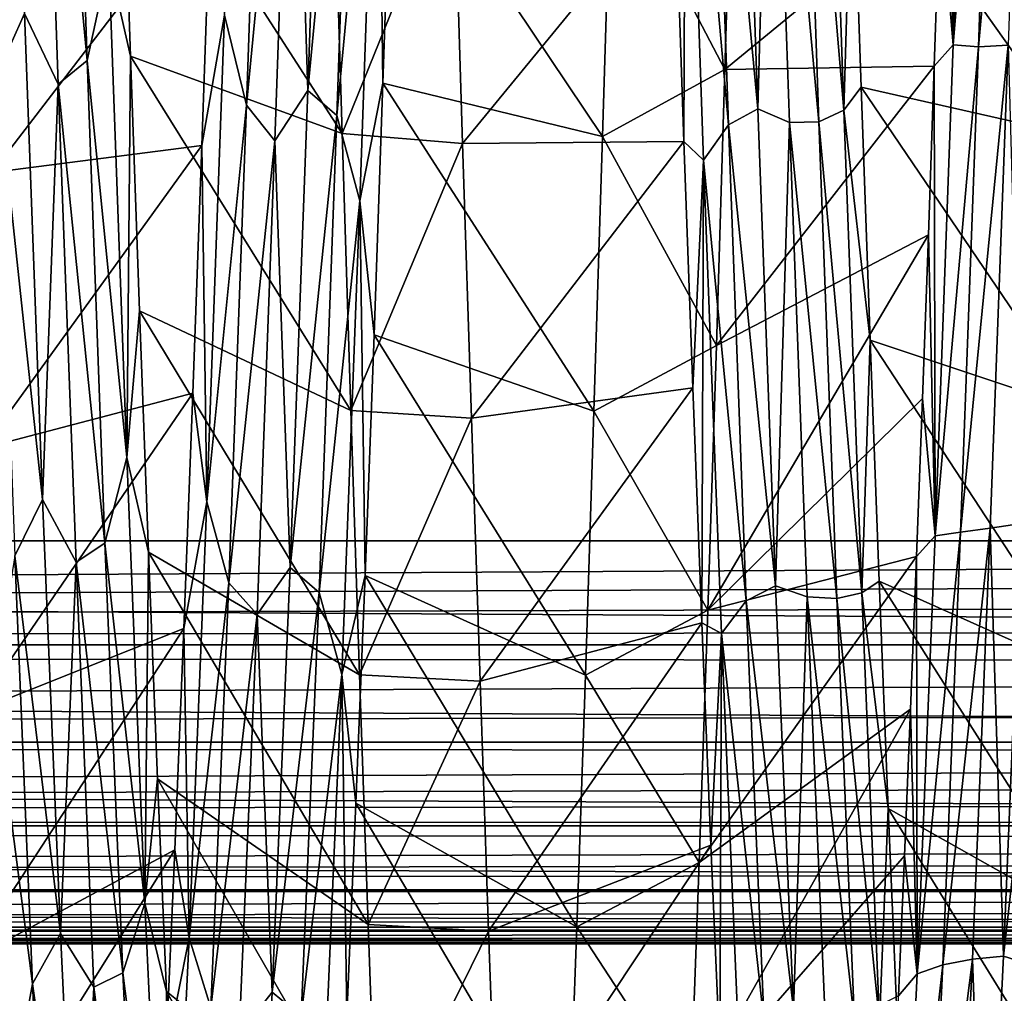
# Model space of a CAD drawing. Header units: metres. Extents: x -71 to 30, y -21 to 69.
# Tile 7 of 111: x -38.97 to -36.53, y -6.62 to -4.21. Entities that reach past the tile are written whole.
import ezdxf

# ---------------------------------------------------------------- set-up
doc = ezdxf.new("R2010")
doc.units = ezdxf.units.M
doc.layers.add('solid_DUSCHE_AUFPUTZ_EU_ASM_SW0003', color=7, linetype='CONTINUOUS')

msp = doc.modelspace()

# ---------------------------------------------------------------- linework, layer by layer
at = {"layer": 'solid_DUSCHE_AUFPUTZ_EU_ASM_SW0003'}
for points in [[(-70, -5.5, -211.350006), (-70, 5.5, -211.350006), (-24.530594, 5.5, -211.350006)], [(-24.530594, -5.5, -211.350006), (-70, -5.5, -211.350006), (-24.530594, 5.5, -211.350006)], [(-23.874672, -5.5, -203.350006), (-24.33264, -2.85879, -203.350006), (-70, 5.5, -203.350006)], [(-70, -5.5, -203.350006), (-23.874672, -5.5, -203.350006), (-70, 5.5, -203.350006)], [(-36.613136, -2.949333, -69.780319), (-36.657806, -4.27017, -69.219917), (-36.660439, -2.998821, -69.828911)], [(-36.550762, -2.969148, -69.725761), (-36.657806, -4.27017, -69.219917), (-36.613136, -2.949333, -69.780319)], [(-36.550762, -2.969148, -69.725761), (-36.595207, -4.274919, -69.166328), (-36.657806, -4.27017, -69.219917)], [(-36.550762, -2.969148, -69.725761), (-36.477428, -2.97038, -69.699455), (-36.595207, -4.274919, -69.166328)], [(-36.595207, -4.274919, -69.166328), (-36.477428, -2.97038, -69.699455), (-36.521812, -4.270388, -69.141045)], [(-36.657806, -4.27017, -69.219917), (-36.675289, -3.450229, -69.662498), (-36.660439, -2.998821, -69.828911)], [(-38.922161, -3.07868, -52.338757), (-38.806599, -4.308729, -52.85273), (-38.850876, -3.01035, -52.288628)], [(-38.850876, -3.01035, -52.288628), (-38.806599, -4.308729, -52.85273), (-38.752369, -4.061824, -52.676273)], [(-39.074463, -3.049364, -52.302235), (-39.030209, -4.344532, -52.871723), (-38.961361, -4.192259, -52.819912)], [(-38.922161, -3.07868, -52.338757), (-38.961361, -4.192259, -52.819912), (-38.87793, -4.36727, -52.911888)], [(-38.922161, -3.07868, -52.338757), (-38.87793, -4.36727, -52.911888), (-38.806599, -4.308729, -52.85273)], [(-38.258717, -4.382934, -69.081131), (-38.296093, -3.226576, -69.607651), (-38.214485, -3.095504, -69.655495)], [(-38.258717, -4.382934, -69.081131), (-38.214485, -3.095504, -69.655495), (-38.142418, -3.156673, -69.659653)], [(-38.410656, -4.419572, -69.089233), (-38.465595, -4.195894, -69.258713), (-38.366405, -3.129772, -69.669395)], [(-38.410656, -4.419572, -69.089233), (-38.366405, -3.129772, -69.669395), (-38.296093, -3.226576, -69.607651)], [(-37.260059, -3.182554, -52.34893), (-37.142963, -4.428934, -52.945076), (-37.187313, -3.141901, -52.360306)], [(-37.108742, -3.181921, -52.374962), (-37.187313, -3.141901, -52.360306), (-37.142963, -4.428934, -52.945076)], [(-37.035454, -3.17433, -52.345924), (-36.929432, -4.431516, -52.866451), (-36.973892, -3.129046, -52.281055)], [(-36.973892, -3.129046, -52.281055), (-36.929432, -4.431516, -52.866451), (-36.908863, -3.723682, -52.450974)], [(-38.258717, -4.382934, -69.081131), (-38.142418, -3.156673, -69.659653), (-38.186699, -4.445334, -69.075073)], [(-38.186699, -4.445334, -69.075073), (-38.142418, -3.156673, -69.659653), (-38.085442, -3.370949, -69.62767)], [(-37.108742, -3.181921, -52.374962), (-36.991177, -4.461141, -52.934738), (-37.035454, -3.17433, -52.345924)], [(-37.035454, -3.17433, -52.345924), (-36.991177, -4.461141, -52.934738), (-36.929432, -4.431516, -52.866451)], [(-37.260059, -3.182554, -52.34893), (-37.321068, -3.275614, -52.335003), (-37.215805, -4.468112, -52.938595)], [(-37.260059, -3.182554, -52.34893), (-37.215805, -4.468112, -52.938595), (-37.142963, -4.428934, -52.945076)], [(-37.108742, -3.181921, -52.374962), (-37.142963, -4.428934, -52.945076), (-37.06451, -4.462834, -52.963856)], [(-37.108742, -3.181921, -52.374962), (-37.06451, -4.462834, -52.963856), (-36.991177, -4.461141, -52.934738)], [(-38.410656, -4.419572, -69.089233), (-38.296093, -3.226576, -69.607651), (-38.340446, -4.508389, -69.011726)], [(-38.258717, -4.382934, -69.081131), (-38.340446, -4.508389, -69.011726), (-38.296093, -3.226576, -69.607651)], [(-37.321068, -3.275614, -52.335003), (-37.347736, -3.870836, -52.516884), (-37.326008, -4.509444, -52.838428)], [(-37.277046, -4.555658, -52.935459), (-37.321068, -3.275614, -52.335003), (-37.326008, -4.509444, -52.838428)], [(-37.215805, -4.468112, -52.938595), (-37.321068, -3.275614, -52.335003), (-37.277046, -4.555658, -52.935459)], [(-38.186699, -4.445334, -69.075073), (-38.085442, -3.370949, -69.62767), (-38.129902, -4.65707, -69.007401)], [(-38.129902, -4.65707, -69.007401), (-38.085442, -3.370949, -69.62767), (-38.072529, -4.365249, -69.240005)], [(-38.085442, -3.370949, -69.62767), (-38.050362, -3.717416, -69.551704), (-38.072529, -4.365249, -69.240005)], [(-36.657806, -4.27017, -69.219917), (-36.690098, -3.892223, -69.473228), (-36.675289, -3.450229, -69.662498)], [(-37.506405, -3.791276, -70.630615), (-37.203072, -3.621959, -70.695564), (-37.224308, -4.330641, -70.400429)], [(-36.690098, -3.892223, -69.473228), (-37.224308, -4.330641, -70.400429), (-37.203072, -3.621959, -70.695564)], [(-38.752369, -4.061824, -52.676273), (-38.69891, -4.297832, -52.725636), (-38.721458, -3.63998, -52.415859)], [(-38.721458, -3.63998, -52.415859), (-38.173447, -4.490108, -51.67469), (-38.195263, -3.778702, -51.364445)], [(-38.721458, -3.63998, -52.415859), (-38.69891, -4.297832, -52.725636), (-38.173447, -4.490108, -51.67469)], [(-38.072529, -4.365249, -69.240005), (-38.050362, -3.717416, -69.551704), (-37.528042, -4.497208, -70.321892)], [(-38.050362, -3.717416, -69.551704), (-37.506405, -3.791276, -70.630615), (-37.528042, -4.497208, -70.321892)], [(-36.929432, -4.431516, -52.866451), (-36.886395, -4.374755, -52.765636), (-36.908863, -3.723682, -52.450974)], [(-36.908863, -3.723682, -52.450974), (-36.363972, -4.49277, -51.675972), (-36.385723, -3.784584, -51.366753)], [(-36.908863, -3.723682, -52.450974), (-36.886395, -4.374755, -52.765636), (-36.363972, -4.49277, -51.675972)], [(-38.195263, -3.778702, -51.364445), (-38.173447, -4.490108, -51.67469), (-37.89674, -3.805417, -51.374966)], [(-38.173447, -4.490108, -51.67469), (-37.874924, -4.514224, -51.68634), (-37.89674, -3.805417, -51.374966)], [(-37.89674, -3.805417, -51.374966), (-37.874924, -4.514224, -51.68634), (-37.347736, -3.870836, -52.516884)], [(-37.528042, -4.497208, -70.321892), (-37.506405, -3.791276, -70.630615), (-37.224308, -4.330641, -70.400429)], [(-39.042377, -4.586743, -70.27816), (-39.020439, -3.876884, -70.596474), (-38.49955, -3.878958, -69.479408)], [(-39.042377, -4.586743, -70.27816), (-38.49955, -3.878958, -69.479408), (-38.521667, -4.519632, -69.155838)], [(-38.465595, -4.195894, -69.258713), (-38.521667, -4.519632, -69.155838), (-38.49955, -3.878958, -69.479408)], [(-37.874924, -4.514224, -51.68634), (-37.326008, -4.509444, -52.838428), (-37.347736, -3.870836, -52.516884)], [(-36.690098, -3.892223, -69.473228), (-36.704876, -4.322835, -69.262039), (-37.224308, -4.330641, -70.400429)], [(-36.657806, -4.27017, -69.219917), (-36.704876, -4.322835, -69.262039), (-36.690098, -3.892223, -69.473228)], [(-38.806599, -4.308729, -52.85273), (-38.707909, -5.293929, -53.398823), (-38.752369, -4.061824, -52.676273)], [(-38.752369, -4.061824, -52.676273), (-38.707909, -5.293929, -53.398823), (-38.69891, -4.297832, -52.725636)], [(-39.030209, -4.344532, -52.871723), (-38.917011, -5.397876, -53.558613), (-38.961361, -4.192259, -52.819912)], [(-38.87793, -4.36727, -52.911888), (-38.961361, -4.192259, -52.819912), (-38.917011, -5.397876, -53.558613)], [(-38.465595, -4.195894, -69.258713), (-38.509617, -5.403282, -68.522987), (-38.521667, -4.519632, -69.155838)], [(-38.410656, -4.419572, -69.089233), (-38.509617, -5.403282, -68.522987), (-38.465595, -4.195894, -69.258713)], [(-36.657806, -4.27017, -69.219917), (-36.702473, -5.488112, -68.461838), (-36.704876, -4.322835, -69.262039)], [(-36.595207, -4.274919, -69.166328), (-36.702473, -5.488112, -68.461838), (-36.657806, -4.27017, -69.219917)], [(-36.639648, -5.478701, -68.41243), (-36.521812, -4.270388, -69.141045), (-36.566193, -5.468787, -68.38929)], [(-36.595207, -4.274919, -69.166328), (-36.521812, -4.270388, -69.141045), (-36.639648, -5.478701, -68.41243)], [(-36.488735, -5.457235, -68.397835), (-36.566193, -5.468787, -68.38929), (-36.521812, -4.270388, -69.141045)], [(-38.707909, -5.293929, -53.398823), (-38.676487, -4.929753, -53.08548), (-38.69891, -4.297832, -52.725636)], [(-38.69891, -4.297832, -52.725636), (-38.151917, -5.176792, -52.03767), (-38.173447, -4.490108, -51.67469)], [(-38.69891, -4.297832, -52.725636), (-38.676487, -4.929753, -53.08548), (-38.151917, -5.176792, -52.03767)], [(-36.595207, -4.274919, -69.166328), (-36.639648, -5.478701, -68.41243), (-36.702473, -5.488112, -68.461838)], [(-38.87793, -4.36727, -52.911888), (-38.762318, -5.506058, -53.607452), (-38.806599, -4.308729, -52.85273)], [(-38.806599, -4.308729, -52.85273), (-38.762318, -5.506058, -53.607452), (-38.707909, -5.293929, -53.398823)], [(-36.704876, -4.322835, -69.262039), (-37.245506, -5.015366, -70.05365), (-37.224308, -4.330641, -70.400429)], [(-36.704876, -4.322835, -69.262039), (-36.719635, -4.741276, -69.029343), (-37.245506, -5.015366, -70.05365)], [(-36.702473, -5.488112, -68.461838), (-36.719635, -4.741276, -69.029343), (-36.704876, -4.322835, -69.262039)], [(-39.030209, -4.344532, -52.871723), (-38.985954, -5.537886, -53.63121), (-38.917011, -5.397876, -53.558613)], [(-37.528042, -4.497208, -70.321892), (-37.224308, -4.330641, -70.400429), (-37.245506, -5.015366, -70.05365)], [(-38.87793, -4.36727, -52.911888), (-38.917011, -5.397876, -53.558613), (-38.833702, -5.553589, -53.673912)], [(-38.87793, -4.36727, -52.911888), (-38.833702, -5.553589, -53.673912), (-38.762318, -5.506058, -53.607452)], [(-38.129902, -4.65707, -69.007401), (-38.072529, -4.365249, -69.240005), (-38.094685, -4.98911, -68.87748)], [(-38.094685, -4.98911, -68.87748), (-38.072529, -4.365249, -69.240005), (-37.549339, -5.178854, -69.961136)], [(-38.072529, -4.365249, -69.240005), (-37.528042, -4.497208, -70.321892), (-37.549339, -5.178854, -69.961136)], [(-38.302944, -5.566435, -68.314812), (-38.340446, -4.508389, -69.011726), (-38.258717, -4.382934, -69.081131)], [(-38.302944, -5.566435, -68.314812), (-38.258717, -4.382934, -69.081131), (-38.186699, -4.445334, -69.075073)], [(-36.929432, -4.431516, -52.866451), (-36.863811, -5.002529, -53.131611), (-36.886395, -4.374755, -52.765636)], [(-36.886395, -4.374755, -52.765636), (-36.342041, -5.176766, -52.037659), (-36.363972, -4.49277, -51.675972)], [(-36.886395, -4.374755, -52.765636), (-36.863811, -5.002529, -53.131611), (-36.342041, -5.176766, -52.037659)], [(-38.45491, -5.604494, -68.316734), (-38.509617, -5.403282, -68.522987), (-38.410656, -4.419572, -69.089233)], [(-38.45491, -5.604494, -68.316734), (-38.410656, -4.419572, -69.089233), (-38.340446, -4.508389, -69.011726)], [(-37.215805, -4.468112, -52.938595), (-37.09861, -5.611809, -53.720085), (-37.142963, -4.428934, -52.945076)], [(-37.06451, -4.462834, -52.963856), (-37.142963, -4.428934, -52.945076), (-37.09861, -5.611809, -53.720085)], [(-36.991177, -4.461141, -52.934738), (-36.884968, -5.629212, -53.644989), (-36.929432, -4.431516, -52.866451)], [(-36.929432, -4.431516, -52.866451), (-36.884968, -5.629212, -53.644989), (-36.863811, -5.002529, -53.131611)], [(-38.302944, -5.566435, -68.314812), (-38.186699, -4.445334, -69.075073), (-38.230976, -5.628422, -68.298302)], [(-38.230976, -5.628422, -68.298302), (-38.186699, -4.445334, -69.075073), (-38.129902, -4.65707, -69.007401)], [(-37.215805, -4.468112, -52.938595), (-37.277046, -4.555658, -52.935459), (-37.171555, -5.649082, -53.717743)], [(-37.215805, -4.468112, -52.938595), (-37.171555, -5.649082, -53.717743), (-37.09861, -5.611809, -53.720085)], [(-37.06451, -4.462834, -52.963856), (-37.09861, -5.611809, -53.720085), (-37.020283, -5.639404, -53.741425)], [(-37.06451, -4.462834, -52.963856), (-36.946896, -5.643404, -53.713364), (-36.991177, -4.461141, -52.934738)], [(-37.06451, -4.462834, -52.963856), (-37.020283, -5.639404, -53.741425), (-36.946896, -5.643404, -53.713364)], [(-36.991177, -4.461141, -52.934738), (-36.946896, -5.643404, -53.713364), (-36.884968, -5.629212, -53.644989)], [(-38.173447, -4.490108, -51.67469), (-38.151917, -5.176792, -52.03767), (-37.874924, -4.514224, -51.68634)], [(-38.45491, -5.604494, -68.316734), (-38.340446, -4.508389, -69.011726), (-38.384796, -5.682889, -68.224602)], [(-38.302944, -5.566435, -68.314812), (-38.384796, -5.682889, -68.224602), (-38.340446, -4.508389, -69.011726)], [(-38.151917, -5.176792, -52.03767), (-37.85323, -5.196354, -52.049), (-37.874924, -4.514224, -51.68634)], [(-37.874924, -4.514224, -51.68634), (-37.85323, -5.196354, -52.049), (-37.326008, -4.509444, -52.838428)], [(-37.85323, -5.196354, -52.049), (-37.304115, -5.120921, -53.207687), (-37.326008, -4.509444, -52.838428)], [(-37.549339, -5.178854, -69.961136), (-37.528042, -4.497208, -70.321892), (-37.245506, -5.015366, -70.05365)], [(-37.277046, -4.555658, -52.935459), (-37.326008, -4.509444, -52.838428), (-37.304115, -5.120921, -53.207687)], [(-39.064209, -5.270689, -69.907433), (-38.521667, -4.519632, -69.155838), (-38.544121, -5.134195, -68.783386)], [(-39.064209, -5.270689, -69.907433), (-39.042377, -4.586743, -70.27816), (-38.521667, -4.519632, -69.155838)], [(-38.509617, -5.403282, -68.522987), (-38.544121, -5.134195, -68.783386), (-38.521667, -4.519632, -69.155838)], [(-37.277046, -4.555658, -52.935459), (-37.304115, -5.120921, -53.207687), (-37.281868, -5.703805, -53.623852)], [(-37.233028, -5.730252, -53.72332), (-37.277046, -4.555658, -52.935459), (-37.281868, -5.703805, -53.623852)], [(-37.171555, -5.649082, -53.717743), (-37.277046, -4.555658, -52.935459), (-37.233028, -5.730252, -53.72332)], [(-38.230976, -5.628422, -68.298302), (-38.129902, -4.65707, -69.007401), (-38.174366, -5.831973, -68.195274)], [(-38.174366, -5.831973, -68.195274), (-38.129902, -4.65707, -69.007401), (-38.116989, -5.586184, -68.465446)], [(-38.129902, -4.65707, -69.007401), (-38.094685, -4.98911, -68.87748), (-38.116989, -5.586184, -68.465446)], [(-36.719635, -4.741276, -69.029343), (-37.266853, -5.672516, -69.657082), (-37.245506, -5.015366, -70.05365)], [(-36.719635, -4.741276, -69.029343), (-36.734444, -5.146812, -68.775558), (-37.266853, -5.672516, -69.657082)], [(-36.702473, -5.488112, -68.461838), (-36.734444, -5.146812, -68.775558), (-36.719635, -4.741276, -69.029343)], [(-38.707909, -5.293929, -53.398823), (-38.654308, -5.528196, -53.490738), (-38.676487, -4.929753, -53.08548)], [(-38.676487, -4.929753, -53.08548), (-38.130692, -5.832615, -52.449966), (-38.151917, -5.176792, -52.03767)], [(-38.676487, -4.929753, -53.08548), (-38.654308, -5.528196, -53.490738), (-38.130692, -5.832615, -52.449966)], [(-38.116989, -5.586184, -68.465446), (-38.094685, -4.98911, -68.87748), (-37.570473, -5.833721, -69.549278)], [(-38.094685, -4.98911, -68.87748), (-37.549339, -5.178854, -69.961136), (-37.570473, -5.833721, -69.549278)], [(-36.884968, -5.629212, -53.644989), (-36.84132, -5.600529, -53.545444), (-36.863811, -5.002529, -53.131611)], [(-36.863811, -5.002529, -53.131611), (-36.320229, -5.833319, -52.450443), (-36.342041, -5.176766, -52.037659)], [(-36.863811, -5.002529, -53.131611), (-36.84132, -5.600529, -53.545444), (-36.320229, -5.833319, -52.450443)], [(-37.549339, -5.178854, -69.961136), (-37.245506, -5.015366, -70.05365), (-37.266853, -5.672516, -69.657082)], [(-37.85323, -5.196354, -52.049), (-37.831841, -5.848822, -52.461044), (-37.304115, -5.120921, -53.207687)], [(-37.831841, -5.848822, -52.461044), (-37.281868, -5.703805, -53.623852), (-37.304115, -5.120921, -53.207687)], [(-39.085773, -5.924855, -69.486374), (-38.544121, -5.134195, -68.783386), (-38.566647, -5.718144, -68.365067)], [(-39.085773, -5.924855, -69.486374), (-39.064209, -5.270689, -69.907433), (-38.544121, -5.134195, -68.783386)], [(-38.509617, -5.403282, -68.522987), (-38.566647, -5.718144, -68.365067), (-38.544121, -5.134195, -68.783386)], [(-36.734444, -5.146812, -68.775558), (-36.749287, -5.539103, -68.500954), (-37.266853, -5.672516, -69.657082)], [(-36.702473, -5.488112, -68.461838), (-36.749287, -5.539103, -68.500954), (-36.734444, -5.146812, -68.775558)], [(-38.151917, -5.176792, -52.03767), (-38.130692, -5.832615, -52.449966), (-37.85323, -5.196354, -52.049)], [(-38.130692, -5.832615, -52.449966), (-37.831841, -5.848822, -52.461044), (-37.85323, -5.196354, -52.049)], [(-37.570473, -5.833721, -69.549278), (-37.549339, -5.178854, -69.961136), (-37.266853, -5.672516, -69.657082)], [(-38.762318, -5.506058, -53.607452), (-38.663448, -6.399248, -54.30275), (-38.707909, -5.293929, -53.398823)], [(-38.707909, -5.293929, -53.398823), (-38.663448, -6.399248, -54.30275), (-38.654308, -5.528196, -53.490738)], [(-38.985954, -5.537886, -53.63121), (-38.872662, -6.474667, -54.474373), (-38.917011, -5.397876, -53.558613)], [(-38.833702, -5.553589, -53.673912), (-38.917011, -5.397876, -53.558613), (-38.872662, -6.474667, -54.474373)], [(-38.509617, -5.403282, -68.522987), (-38.553638, -6.485523, -67.612411), (-38.566647, -5.718144, -68.365067)], [(-38.45491, -5.604494, -68.316734), (-38.553638, -6.485523, -67.612411), (-38.509617, -5.403282, -68.522987)], [(-36.68409, -6.552503, -67.482315), (-36.566193, -5.468787, -68.38929), (-36.610573, -6.537798, -67.462341)], [(-36.639648, -5.478701, -68.41243), (-36.566193, -5.468787, -68.38929), (-36.68409, -6.552503, -67.482315)], [(-36.533268, -6.531059, -67.469154), (-36.610573, -6.537798, -67.462341), (-36.566193, -5.468787, -68.38929)], [(-36.488735, -5.457235, -68.397835), (-36.533268, -6.531059, -67.469154), (-36.566193, -5.468787, -68.38929)], [(-36.415451, -5.48077, -68.410904), (-36.533268, -6.531059, -67.469154), (-36.488735, -5.457235, -68.397835)], [(-36.702473, -5.488112, -68.461838), (-36.747139, -6.574503, -67.524529), (-36.749287, -5.539103, -68.500954)], [(-36.639648, -5.478701, -68.41243), (-36.747139, -6.574503, -67.524529), (-36.702473, -5.488112, -68.461838)], [(-36.639648, -5.478701, -68.41243), (-36.68409, -6.552503, -67.482315), (-36.747139, -6.574503, -67.524529)], [(-36.415451, -5.48077, -68.410904), (-36.459866, -6.553712, -67.481102), (-36.533268, -6.531059, -67.469154)], [(-24.530594, -5.757807, -211.316193), (-70, -5.5, -211.350006), (-24.530594, -5.5, -211.350006)], [(-70, -5.758819, -211.315933), (-70, -5.5, -211.350006), (-24.530594, -5.757807, -211.316193)], [(-70, -5.758819, -203.384079), (-23.874672, -5.5, -203.350006), (-70, -5.5, -203.350006)], [(-70, -5.758819, -203.384079), (-23.820026, -5.565619, -203.352158), (-23.874672, -5.5, -203.350006)], [(-38.833702, -5.553589, -53.673912), (-38.71804, -6.572314, -54.537724), (-38.762318, -5.506058, -53.607452)], [(-38.762318, -5.506058, -53.607452), (-38.71804, -6.572314, -54.537724), (-38.663448, -6.399248, -54.30275)], [(-38.985954, -5.537886, -53.63121), (-39.037861, -5.860576, -53.826057), (-38.941704, -6.599531, -54.565563)], [(-38.985954, -5.537886, -53.63121), (-38.941704, -6.599531, -54.565563), (-38.872662, -6.474667, -54.474373)], [(-38.663448, -6.399248, -54.30275), (-38.632183, -6.090934, -53.939251), (-38.654308, -5.528196, -53.490738)], [(-38.654308, -5.528196, -53.490738), (-38.109615, -6.45249, -52.907543), (-38.130692, -5.832615, -52.449966)], [(-38.654308, -5.528196, -53.490738), (-38.632183, -6.090934, -53.939251), (-38.109615, -6.45249, -52.907543)], [(-36.749287, -5.539103, -68.500954), (-37.288437, -6.298688, -69.212738), (-37.266853, -5.672516, -69.657082)], [(-36.749287, -5.539103, -68.500954), (-36.764175, -5.918045, -68.205559), (-37.288437, -6.298688, -69.212738)], [(-36.747139, -6.574503, -67.524529), (-36.764175, -5.918045, -68.205559), (-36.749287, -5.539103, -68.500954)], [(-70, -5.758819, -203.384079), (-23.785114, -5.636535, -203.35936), (-23.820026, -5.565619, -203.352158)], [(-38.833702, -5.553589, -53.673912), (-38.872662, -6.474667, -54.474373), (-38.789471, -6.607947, -54.609661)], [(-38.833702, -5.553589, -53.673912), (-38.789471, -6.607947, -54.609661), (-38.71804, -6.572314, -54.537724)], [(-38.347176, -6.619998, -67.377274), (-38.384796, -5.682889, -68.224602), (-38.302944, -5.566435, -68.314812)], [(-38.347176, -6.619998, -67.377274), (-38.302944, -5.566435, -68.314812), (-38.230976, -5.628422, -68.298302)], [(-38.174366, -5.831973, -68.195274), (-38.116989, -5.586184, -68.465446), (-38.139465, -6.151032, -68.007187)], [(-38.139465, -6.151032, -68.007187), (-38.116989, -5.586184, -68.465446), (-37.591827, -6.458175, -69.087921)], [(-38.116989, -5.586184, -68.465446), (-37.570473, -5.833721, -69.549278), (-37.591827, -6.458175, -69.087921)], [(-38.499165, -6.658465, -67.372833), (-38.553638, -6.485523, -67.612411), (-38.45491, -5.604494, -68.316734)], [(-38.499165, -6.658465, -67.372833), (-38.45491, -5.604494, -68.316734), (-38.384796, -5.682889, -68.224602)], [(-37.171555, -5.649082, -53.717743), (-37.05426, -6.662744, -54.66592), (-37.09861, -5.611809, -53.720085)], [(-37.020283, -5.639404, -53.741425), (-37.09861, -5.611809, -53.720085), (-37.05426, -6.662744, -54.66592)], [(-36.884968, -5.629212, -53.644989), (-36.818954, -6.16449, -54.004208), (-36.84132, -5.600529, -53.545444)], [(-36.84132, -5.600529, -53.545444), (-36.298691, -6.458183, -52.912086), (-36.320229, -5.833319, -52.450443)], [(-36.84132, -5.600529, -53.545444), (-36.818954, -6.16449, -54.004208), (-36.298691, -6.458183, -52.912086)], [(-70, -5.758819, -203.384079), (-23.767193, -5.716993, -203.373825), (-23.785114, -5.636535, -203.35936)], [(-38.347176, -6.619998, -67.377274), (-38.230976, -5.628422, -68.298302), (-38.275253, -6.679869, -67.350418)], [(-38.275253, -6.679869, -67.350418), (-38.230976, -5.628422, -68.298302), (-38.174366, -5.831973, -68.195274)], [(-37.020283, -5.639404, -53.741425), (-37.05426, -6.662744, -54.66592), (-36.976051, -6.684074, -54.688408)], [(-37.020283, -5.639404, -53.741425), (-36.902618, -6.693396, -54.662426), (-36.946896, -5.643404, -53.713364)], [(-37.020283, -5.639404, -53.741425), (-36.976051, -6.684074, -54.688408), (-36.902618, -6.693396, -54.662426)], [(-36.946896, -5.643404, -53.713364), (-36.840508, -6.693929, -54.596962), (-36.884968, -5.629212, -53.644989)], [(-36.884968, -5.629212, -53.644989), (-36.840508, -6.693929, -54.596962), (-36.818954, -6.16449, -54.004208)], [(-37.171555, -5.649082, -53.717743), (-37.233028, -5.730252, -53.72332), (-37.1273, -6.697791, -54.667046)], [(-37.171555, -5.649082, -53.717743), (-37.1273, -6.697791, -54.667046), (-37.05426, -6.662744, -54.66592)], [(-36.946896, -5.643404, -53.713364), (-36.902618, -6.693396, -54.662426), (-36.840508, -6.693929, -54.596962)], [(-38.499165, -6.658465, -67.372833), (-38.384796, -5.682889, -68.224602), (-38.429146, -6.724081, -67.267639)], [(-38.347176, -6.619998, -67.377274), (-38.429146, -6.724081, -67.267639), (-38.384796, -5.682889, -68.224602)], [(-37.570473, -5.833721, -69.549278), (-37.266853, -5.672516, -69.657082), (-37.288437, -6.298688, -69.212738)], [(-37.831841, -5.848822, -52.461044), (-37.81065, -6.468821, -52.920589), (-37.281868, -5.703805, -53.623852)], [(-37.81065, -6.468821, -52.920589), (-37.259346, -6.255151, -54.085247), (-37.281868, -5.703805, -53.623852)], [(-37.233028, -5.730252, -53.72332), (-37.281868, -5.703805, -53.623852), (-37.259346, -6.255151, -54.085247)], [(-70, -5.758819, -203.384079), (-23.767036, -5.810706, -203.39949), (-23.767193, -5.716993, -203.373825)], [(-39.107155, -6.545545, -69.01738), (-38.566647, -5.718144, -68.365067), (-38.588947, -6.267013, -67.904274)], [(-39.107155, -6.545545, -69.01738), (-39.085773, -5.924855, -69.486374), (-38.566647, -5.718144, -68.365067)], [(-38.553638, -6.485523, -67.612411), (-38.588947, -6.267013, -67.904274), (-38.566647, -5.718144, -68.365067)], [(-37.233028, -5.730252, -53.72332), (-37.259346, -6.255151, -54.085247), (-37.236881, -6.768749, -54.586899)], [(-37.189007, -6.772023, -54.679462), (-37.233028, -5.730252, -53.72332), (-37.236881, -6.768749, -54.586899)], [(-37.1273, -6.697791, -54.667046), (-37.233028, -5.730252, -53.72332), (-37.189007, -6.772023, -54.679462)], [(-70, -5.758819, -211.315933), (-24.530594, -5.757807, -211.316193), (-24.530594, -5.99932, -211.216415)], [(-70, -6, -203.483978), (-23.767036, -5.810706, -203.39949), (-70, -5.758819, -203.384079)], [(-70, -6.000226, -211.215897), (-70, -5.758819, -211.315933), (-24.530594, -5.99932, -211.216415)], [(-70, -6, -203.483978), (-23.7864, -5.915083, -203.440216), (-23.767036, -5.810706, -203.39949)], [(-38.275253, -6.679869, -67.350418), (-38.174366, -5.831973, -68.195274), (-38.218826, -6.869424, -67.213303)], [(-38.218826, -6.869424, -67.213303), (-38.174366, -5.831973, -68.195274), (-38.162045, -6.67837, -67.506874)], [(-38.174366, -5.831973, -68.195274), (-38.139465, -6.151032, -68.007187), (-38.162045, -6.67837, -67.506874)], [(-38.130692, -5.832615, -52.449966), (-38.109615, -6.45249, -52.907543), (-37.831841, -5.848822, -52.461044)], [(-37.591827, -6.458175, -69.087921), (-37.570473, -5.833721, -69.549278), (-37.288437, -6.298688, -69.212738)], [(-38.941704, -6.599531, -54.565563), (-39.037861, -5.860576, -53.826057), (-38.993839, -6.883298, -54.802326)], [(-38.109615, -6.45249, -52.907543), (-37.81065, -6.468821, -52.920589), (-37.831841, -5.848822, -52.461044)], [(-70, -6, -203.483978), (-23.825651, -6.026632, -203.499908), (-23.7864, -5.915083, -203.440216)], [(-36.764175, -5.918045, -68.205559), (-37.309937, -6.889966, -68.723396), (-37.288437, -6.298688, -69.212738)], [(-36.764175, -5.918045, -68.205559), (-36.779057, -6.281677, -67.890778), (-37.309937, -6.889966, -68.723396)], [(-36.747139, -6.574503, -67.524529), (-36.779057, -6.281677, -67.890778), (-36.764175, -5.918045, -68.205559)], [(-70, -6.000226, -211.215897), (-24.530594, -5.99932, -211.216415), (-24.530594, -6.206737, -211.05748)], [(-70, -6.207107, -203.642899), (-23.825651, -6.026632, -203.499908), (-70, -6, -203.483978)], [(-70, -6.207477, -211.056732), (-70, -6.000226, -211.215897), (-24.530594, -6.206737, -211.05748)], [(-70, -6.207107, -203.642899), (-23.853058, -6.084263, -203.538437), (-23.825651, -6.026632, -203.499908)], [(-70, -6.207107, -203.642899), (-23.885506, -6.141293, -203.582703), (-23.853058, -6.084263, -203.538437)], [(-38.663448, -6.399248, -54.30275), (-38.609867, -6.618165, -54.4314), (-38.632183, -6.090934, -53.939251)], [(-38.632183, -6.090934, -53.939251), (-38.0882, -7.035393, -53.408836), (-38.109615, -6.45249, -52.907543)], [(-38.632183, -6.090934, -53.939251), (-38.609867, -6.618165, -54.4314), (-38.0882, -7.035393, -53.408836)], [(-70, -6.207107, -203.642899), (-23.921841, -6.195475, -203.631454), (-23.885506, -6.141293, -203.582703)], [(-38.162045, -6.67837, -67.506874), (-38.139465, -6.151032, -68.007187), (-37.61351, -7.046469, -68.580879)], [(-38.139465, -6.151032, -68.007187), (-37.591827, -6.458175, -69.087921), (-37.61351, -7.046469, -68.580879)], [(-36.840508, -6.693929, -54.596962), (-36.796757, -6.688336, -54.50259), (-36.818954, -6.16449, -54.004208)], [(-36.818954, -6.16449, -54.004208), (-36.277512, -7.044482, -53.417271), (-36.298691, -6.458183, -52.912086)], [(-36.818954, -6.16449, -54.004208), (-36.796757, -6.688336, -54.50259), (-36.277512, -7.044482, -53.417271)], [(-70, -6.207107, -203.642899), (-23.959791, -6.243299, -203.681046), (-23.921841, -6.195475, -203.631454)], [(-70, -6.207477, -211.056732), (-24.530594, -6.206737, -211.05748), (-24.530594, -6.365894, -210.85022)], [(-70, -6.366025, -203.850006), (-23.959791, -6.243299, -203.681046), (-70, -6.207107, -203.642899)], [(-70, -6.366418, -210.849319), (-70, -6.207477, -211.056732), (-24.530594, -6.365894, -210.85022)], [(-70, -6.366025, -203.850006), (-23.997881, -6.284329, -203.72966), (-23.959791, -6.243299, -203.681046)], [(-39.128647, -7.129251, -68.503082), (-38.588947, -6.267013, -67.904274), (-38.610817, -6.776638, -67.404922)], [(-39.128647, -7.129251, -68.503082), (-39.107155, -6.545545, -69.01738), (-38.588947, -6.267013, -67.904274)], [(-38.553638, -6.485523, -67.612411), (-38.610817, -6.776638, -67.404922), (-38.588947, -6.267013, -67.904274)], [(-37.81065, -6.468821, -52.920589), (-37.789246, -7.054771, -53.426842), (-37.259346, -6.255151, -54.085247)], [(-37.789246, -7.054771, -53.426842), (-37.236881, -6.768749, -54.586899), (-37.259346, -6.255151, -54.085247)], [(-70, -6.366025, -203.850006), (-24.035231, -6.318556, -203.775574), (-23.997881, -6.284329, -203.72966)], [(-37.591827, -6.458175, -69.087921), (-37.288437, -6.298688, -69.212738), (-37.309937, -6.889966, -68.723396)], [(-36.779057, -6.281677, -67.890778), (-36.793903, -6.628834, -67.557556), (-37.309937, -6.889966, -68.723396)], [(-36.747139, -6.574503, -67.524529), (-36.793903, -6.628834, -67.557556), (-36.779057, -6.281677, -67.890778)], [(-70, -6.366025, -203.850006), (-24.107576, -6.371711, -203.859985), (-24.035231, -6.318556, -203.775574)], [(-70, -6.366418, -210.849319), (-24.530594, -6.365894, -210.85022), (-24.530594, -6.465926, -210.608826)], [(-70, -6.465926, -204.091187), (-24.107576, -6.371711, -203.859985), (-70, -6.366025, -203.850006)], [(-70, -6.466197, -210.607803), (-70, -6.366418, -210.849319), (-24.530594, -6.465926, -210.608826)], [(-70, -6.465926, -204.091187), (-24.176201, -6.409484, -203.934265), (-24.107576, -6.371711, -203.859985)], [(-70, -6.465926, -204.091187), (-24.240387, -6.436461, -203.999222), (-24.176201, -6.409484, -203.934265)], [(-38.71804, -6.572314, -54.537724), (-38.618984, -7.351965, -55.366936), (-38.663448, -6.399248, -54.30275)], [(-38.663448, -6.399248, -54.30275), (-38.618984, -7.351965, -55.366936), (-38.609867, -6.618165, -54.4314)], [(-70, -6.465926, -204.091187), (-24.299603, -6.455917, -204.056366), (-24.240387, -6.436461, -203.999222)], [(-70, -6.465926, -204.091187), (-24.353493, -6.47009, -204.107254), (-24.299603, -6.455917, -204.056366)], [(-70, -6.465926, -204.091187), (-70, -6.5, -204.350006), (-24.353493, -6.47009, -204.107254)], [(-70, -6.466197, -210.607803), (-24.530594, -6.465926, -210.608826), (-24.530594, -6.5, -210.350006)], [(-70, -6.5, -210.350006), (-70, -6.466197, -210.607803), (-24.530594, -6.5, -210.350006)], [(-70, -6.5, -204.350006), (-24.401793, -6.480489, -204.153427), (-24.353493, -6.47009, -204.107254)], [(-38.109615, -6.45249, -52.907543), (-38.0882, -7.035393, -53.408836), (-37.81065, -6.468821, -52.920589)], [(-38.0882, -7.035393, -53.408836), (-37.789246, -7.054771, -53.426842), (-37.81065, -6.468821, -52.920589)], [(-37.61351, -7.046469, -68.580879), (-37.591827, -6.458175, -69.087921), (-37.309937, -6.889966, -68.723396)], [(-70, -6.5, -204.350006), (-24.444162, -6.488111, -204.196259), (-24.401793, -6.480489, -204.153427)], [(-70, -6.5, -204.350006), (-24.479839, -6.493581, -204.236877), (-24.444162, -6.488111, -204.196259)], [(-70, -6.5, -204.350006), (-24.507431, -6.497271, -204.276169), (-24.479839, -6.493581, -204.236877)], [(-38.941704, -6.599531, -54.565563), (-38.828308, -7.398173, -55.545216), (-38.872662, -6.474667, -54.474373)], [(-38.789471, -6.607947, -54.609661), (-38.872662, -6.474667, -54.474373), (-38.828308, -7.398173, -55.545216)], [(-38.553638, -6.485523, -67.612411), (-38.597656, -7.417467, -66.548943), (-38.610817, -6.776638, -67.404922)], [(-38.499165, -6.658465, -67.372833), (-38.597656, -7.417467, -66.548943), (-38.553638, -6.485523, -67.612411)], [(-70, -6.5, -204.350006), (-24.524876, -6.499365, -204.314362), (-24.507431, -6.497271, -204.276169)], [(-70, -6.5, -204.350006), (-24.530594, -6.5, -204.350006), (-24.524876, -6.499365, -204.314362)], [(-70, -6.5, -204.350006), (-24.530594, -6.5, -210.350006), (-24.530594, -6.5, -204.350006)], [(-70, -6.5, -204.350006), (-70, -6.5, -210.350006), (-24.530594, -6.5, -210.350006)], [(-36.728531, -7.471155, -66.398949), (-36.610573, -6.537798, -67.462341), (-36.654953, -7.452425, -66.383034)], [(-36.68409, -6.552503, -67.482315), (-36.610573, -6.537798, -67.462341), (-36.728531, -7.471155, -66.398949)], [(-36.577797, -7.44962, -66.386917), (-36.654953, -7.452425, -66.383034), (-36.610573, -6.537798, -67.462341)], [(-36.533268, -6.531059, -67.469154), (-36.577797, -7.44962, -66.386917), (-36.610573, -6.537798, -67.462341)], [(-36.459866, -6.553712, -67.481102), (-36.577797, -7.44962, -66.386917), (-36.533268, -6.531059, -67.469154)], [(-36.68409, -6.552503, -67.482315), (-36.791805, -7.50365, -66.431396), (-36.747139, -6.574503, -67.524529)], [(-36.68409, -6.552503, -67.482315), (-36.728531, -7.471155, -66.398949), (-36.791805, -7.50365, -66.431396)], [(-36.459866, -6.553712, -67.481102), (-36.50428, -7.47166, -66.398254), (-36.577797, -7.44962, -66.386917)], [(-38.789471, -6.607947, -54.609661), (-38.673759, -7.48371, -55.620853), (-38.71804, -6.572314, -54.537724)], [(-38.71804, -6.572314, -54.537724), (-38.673759, -7.48371, -55.620853), (-38.618984, -7.351965, -55.366936)], [(-36.747139, -6.574503, -67.524529), (-36.791805, -7.50365, -66.431396), (-36.793903, -6.628834, -67.557556)], [(-38.941704, -6.599531, -54.565563), (-38.993839, -6.883298, -54.802326), (-38.897449, -7.505927, -55.651863)], [(-38.941704, -6.599531, -54.565563), (-38.897449, -7.505927, -55.651863), (-38.828308, -7.398173, -55.545216)], [(-38.789471, -6.607947, -54.609661), (-38.828308, -7.398173, -55.545216), (-38.745243, -7.507098, -55.696087)], [(-38.789471, -6.607947, -54.609661), (-38.745243, -7.507098, -55.696087), (-38.673759, -7.48371, -55.620853)], [(-38.618984, -7.351965, -55.366936), (-38.587284, -7.108661, -54.966278), (-38.609867, -6.618165, -54.4314)], [(-38.609867, -6.618165, -54.4314), (-38.06641, -7.580463, -53.953079), (-38.0882, -7.035393, -53.408836)], [(-38.609867, -6.618165, -54.4314), (-38.587284, -7.108661, -54.966278), (-38.06641, -7.580463, -53.953079)], [(-38.391403, -7.518305, -66.290649), (-38.429146, -6.724081, -67.267639), (-38.347176, -6.619998, -67.377274)], [(-38.391403, -7.518305, -66.290649), (-38.347176, -6.619998, -67.377274), (-38.275253, -6.679869, -67.350418)]]:
    msp.add_3dface(points, dxfattribs=at)

doc.saveas('drawing.dxf')
